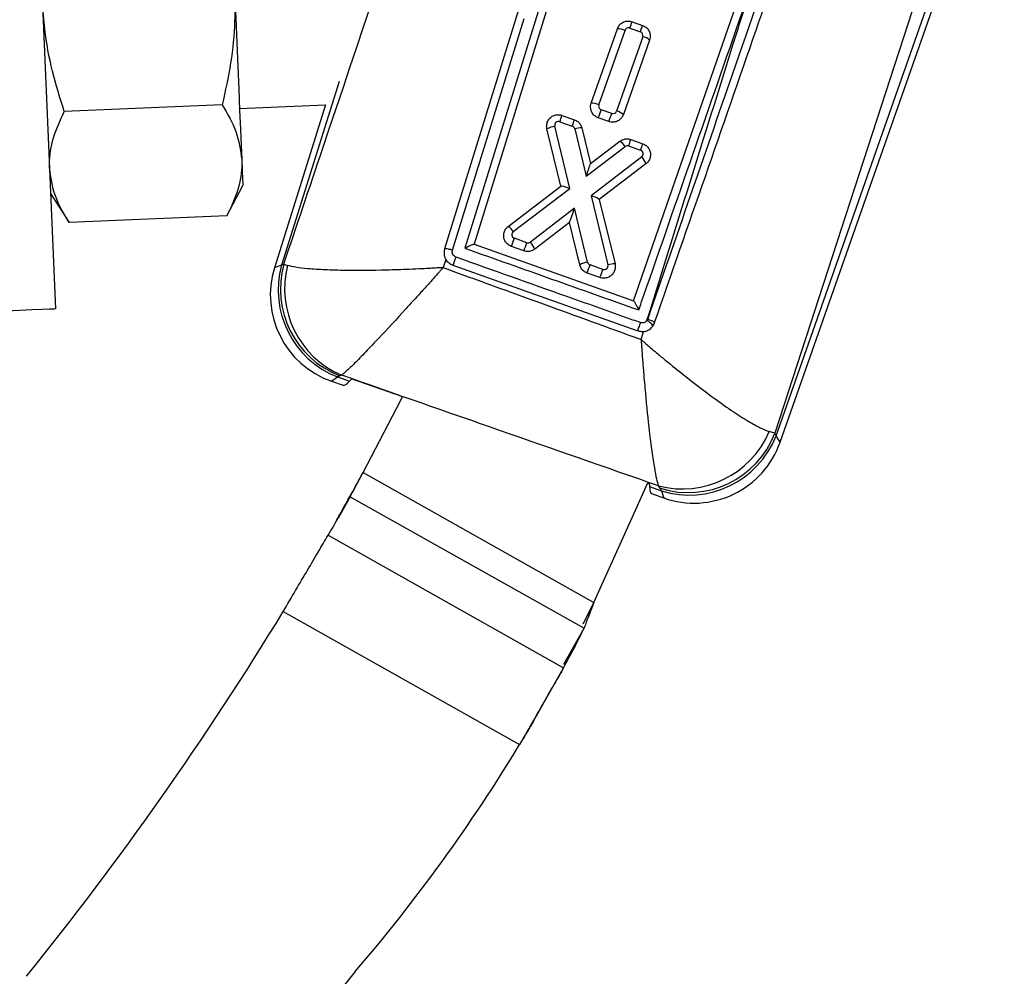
# Model space of a CAD drawing. Extents: x 40 to 416, y 16 to 281.
# Tile 4 of 41: x 137 to 163, y 73 to 98. Entities that reach past the tile are written whole.
import ezdxf

# ---------------------------------------------------------------- set-up
doc = ezdxf.new("R2010")
doc.units = 0
doc.layers.get('0').update_dxf_attribs({"linetype": 'CONTINUOUS'})
doc.styles.add('SLDTEXTSTYLE0', font='TXT', dxfattribs={"width": 0.75})
doc.dimstyles.new('SLDDIMSTYLE4', dxfattribs={"dimtxt": 3.5, "dimasz": 3.302, "dimexe": 0, "dimexo": 0.0625, "dimgap": 0.875, "dimtad": 1, "dimdec": 4, "dimzin": 12, "dimtxsty": 'SLDTEXTSTYLE0', "dimsah": 1, "dimcen": 0.09, "dimazin": 3, "dimtfac": 1, "dimtdec": 0, "dimtofl": 0, "dimtmove": 0, "dimatfit": 3, "dimtolj": 1, "dimtzin": 12})

# ---------------------------------------------------------------- blocks, each defined once
blk = doc.blocks.new('_D_9')
at = {"color": 179, "linetype": 'CONTINUOUS'}
blk.add_line((116.205, 15.703), (65.608, 15.703), dxfattribs=at)
blk.add_arc((126.916, 15.703), 60.308, 92.45761, 180, dxfattribs=at)
for points in [[(124.33, 75.956), (121, 76.231), (121.071, 75.217)], [(66.608, 15.703), (67.206, 18.99), (66.19, 19.018)]]:
    blk.add_solid(points, dxfattribs=at)
at = {"color": 179, "linetype": 'CONTINUOUS', "insert": (86.303, 66.464, 0.1), "char_height": 3.5, "attachment_point": 1, "rotation": 34.3031, "style": 'SLDTEXTSTYLE0'}
blk.add_mtext('88°', dxfattribs=at)

msp = doc.modelspace()

# ---------------------------------------------------------------- linework, layer by layer
at = {"color": 7, "linetype": 'CONTINUOUS'}
for p, q in [((154.27854, 109.98578), (148.7555, 92.146)), ((154.43291, 109.83436), (148.99656, 92.24947)), ((137.4296, 106.55476), (138.11569, 90.56947)), ((153.13545, 90.77821), (158.39651, 105.93773)), ((162.18472, 103.89222), (156.80903, 87.33836)), ((156.83966, 87.27455), (162.62423, 103.73779)), ((156.94718, 87.10945), (162.77157, 103.68602)), ((148.42975, 92.09664), (150.29339, 98.11673)), ((153.09725, 98.03359), (153.37065, 97.93753)), ((152.03556, 95.91695), (152.71477, 97.85)), ((152.23472, 95.87286), (152.91392, 97.80592)), ((153.04142, 97.86711), (153.31481, 97.77105)), ((153.37601, 97.64356), (152.6968, 95.7105)), ((153.55424, 97.55504), (152.87503, 95.62199)), ((142.44566, 95.87327), (138.3426, 95.69717)), ((142.89669, 95.77927), (145.12895, 95.87508)), ((145.12895, 95.87508), (143.80485, 91.63942)), ((152.56931, 95.6493), (152.29591, 95.74537)), ((151.27611, 95.59967), (151.5986, 95.48636)), ((152.49255, 95.4384), (152.21915, 95.53446)), ((151.24448, 93.75553), (150.88502, 95.24631)), ((151.47997, 93.69771), (151.08991, 95.3154)), ((151.22028, 95.43319), (151.54276, 95.31988)), ((151.60676, 95.24927), (151.90646, 94.02254)), ((151.79058, 95.27452), (152.01781, 94.34444)), ((153.0642, 94.9714), (153.3763, 94.86174)), ((151.90646, 94.02254), (152.91463, 94.79014)), ((152.01781, 94.34444), (152.78301, 94.92705)), ((153.00836, 94.80492), (153.32046, 94.69526)), ((153.34814, 94.52154), (152.03119, 93.51244)), ((152.01781, 94.34444), (152.01783, 94.3444)), ((153.45932, 94.34057), (152.24601, 93.41088)), ((142.56944, 92.98917), (142.98245, 93.78111)), ((149.87895, 92.7158), (151.24448, 93.75553)), ((150.01057, 92.57889), (151.47997, 93.69771)), ((137.98704, 93.56671), (138.46638, 92.81307)), ((152.03119, 93.51244), (152.47078, 91.71406)), ((152.24601, 93.41088), (152.24555, 93.41277)), ((152.24601, 93.41088), (152.6546, 91.73934)), ((151.60371, 93.18482), (150.45674, 92.30584)), ((151.94129, 91.78463), (151.60371, 93.18482)), ((142.56944, 92.98917), (138.46638, 92.81307)), ((151.47088, 92.81686), (150.56793, 92.12488)), ((151.73641, 91.71554), (151.47088, 92.81686)), ((150.36276, 92.29087), (150.038, 92.40498)), ((148.99656, 92.24947), (153.13545, 90.77821)), ((150.286, 92.07997), (149.96124, 92.19407)), ((143.98852, 91.70355), (144.04618, 91.73248)), ((144.04618, 91.73248), (144.14238, 91.7019)), ((148.25635, 91.85739), (148.18704, 91.64338)), ((153.23378, 89.99758), (148.44391, 91.70026)), ((152.34049, 91.59597), (152.00536, 91.71372)), ((152.26373, 91.38506), (151.9286, 91.50282)), ((153.50307, 90.30592), (153.48508, 90.26976)), ((153.33203, 89.7743), (153.39562, 89.98029)), ((145.50149, 88.8314), (145.44383, 88.80248)), ((145.44383, 88.80248), (145.75604, 88.69278)), ((145.55143, 88.84827), (145.50149, 88.8314)), ((145.28261, 88.69359), (145.58586, 88.58705)), ((145.75604, 88.69278), (145.81104, 88.75559)), ((145.81104, 88.75559), (147.13117, 88.29175)), ((156.80903, 87.33836), (156.66168, 87.3847)), ((156.80903, 87.33836), (156.83966, 87.27455)), ((146.10513, 86.31621), (152.10521, 82.94091)), ((152.10521, 82.94091), (153.50743, 86.05137)), ((153.50743, 86.05137), (153.54537, 86.03804)), ((153.54537, 86.03804), (153.54899, 85.95463)), ((153.54899, 85.95463), (153.8612, 85.84493)), ((153.61563, 85.76568), (153.92276, 85.65777)), ((153.83057, 85.90873), (153.78398, 85.97331)), ((153.8612, 85.84493), (153.83057, 85.90873)), ((145.77494, 85.69064), (145.46277, 85.1357)), ((145.77494, 85.69064), (151.84975, 82.27331)), ((145.19808, 84.68971), (151.31913, 81.24636)), ((152.10521, 82.94091), (151.81715, 82.37548)), ((144.03344, 82.70811), (150.17442, 79.25354)), ((151.32525, 81.34095), (151.84975, 82.27331)), ((150.53909, 79.85971), (151.31913, 81.24636))]:
    msp.add_line(p, q, dxfattribs=at)
at = {"color": 8, "linetype": 'CONTINUOUS'}
msp.add_line((145.48154, 96.47958), (143.98852, 91.70355), dxfattribs=at)
at = {"color": 7, "linetype": 'CONTINUOUS', "flags": 128}
for points in [[(153.80783, 110.19099), (151.42621, 102.48961), (148.22584, 92.13486)], [(142.76804, 98.77651), (142.79603, 98.12448), (142.82354, 97.48361), (142.85009, 96.86485), (142.87525, 96.27881), (142.89856, 95.73551), (142.91965, 95.24423), (142.93814, 94.8134), (142.95372, 94.45037)], [(142.95372, 94.45037), (142.96613, 94.16136), (142.97514, 93.95133), (142.98061, 93.82385), (142.98245, 93.78111)], [(151.24448, 93.75553), (151.24465, 93.75566), (151.24517, 93.75606), (151.24603, 93.75671)], [(138.11569, 90.56947), (138.07537, 90.56774), (137.95598, 90.56262), (137.7621, 90.55429), (137.50118, 90.5431), (137.18324, 90.52945), (136.82051, 90.51388), (136.42693, 90.49699), (136.01762, 90.47942)], [(146.10513, 86.31621), (147.08631, 88.20276), (147.13117, 88.29175)]]:
    msp.add_lwpolyline(points, dxfattribs=at)
at = {"color": 8, "linetype": 'CONTINUOUS', "flags": 128}
for points in [[(143.98852, 91.70355), (143.85086, 91.65548), (143.80485, 91.63942), (143.80485, 91.63942)], [(145.28261, 88.69359), (145.28261, 88.69359), (145.323, 88.72087), (145.44383, 88.80248)], [(156.94718, 87.10945), (156.92025, 87.1508), (156.83966, 87.27455)], [(153.8612, 85.84493), (153.90734, 85.70465), (153.92276, 85.65777), (153.92276, 85.65777)]]:
    msp.add_lwpolyline(points, dxfattribs=at)
at = {"color": 7, "linetype": 'CONTINUOUS'}
for centre, radius, start, end in [((149.91884, 99.00705), 3.32414, 339.944719, 342.971662), ((152.72241, 97.41264), 0.43743, 64.035436, 91.000475), ((153.00827, 97.77277), 0.1, 70.640419, 160.640419), ((150.1954, 98.90996), 3.32082, 339.942622, 342.972606), ((153.28166, 97.6767), 0.1, 340.640419, 70.640419), ((153.28195, 97.23045), 0.42368, 50.007728, 77.172996), ((152.0432, 95.47958), 0.43743, 64.03563, 91.000507), ((147.91858, 97.21904), 4.61874, 338.609259, 341.393735), ((152.32906, 95.83971), 0.1, 160.640419, 250.640419), ((152.60246, 95.74365), 0.1, 250.640419, 340.640419), ((152.60274, 95.29738), 0.42369, 50.007984, 77.172263), ((148.0977, 96.57312), 3.32414, 339.944719, 342.971662), ((148.41965, 96.46002), 3.32472, 339.944628, 342.97098), ((148.19085, 97.12341), 4.61994, 338.609317, 341.393026), ((151.17322, 94.73002), 0.59128, 98.099865, 119.170849), ((151.18713, 95.33884), 0.1, 70.640419, 193.556288), ((151.50961, 95.22553), 0.1, 13.729203, 70.640419), ((151.76348, 94.79014), 0.48514, 86.79721, 108.847253), ((149.88613, 95.94478), 3.32379, 339.943978, 342.971251), ((152.53718, 94.55902), 0.44259, 31.480711, 56.258973), ((152.97521, 94.71058), 0.1, 70.640419, 127.285107), ((150.20225, 95.83377), 3.31956, 339.942048, 342.973181), ((153.28732, 94.60091), 0.1, 307.460782, 70.640419), ((152.97761, 94.16926), 0.51127, 19.577506, 43.554216), ((149.63301, 92.34765), 0.44274, 31.485997, 56.256118), ((145.66098, 93.87856), 4.61841, 338.608855, 341.393488), ((150.07115, 92.49932), 0.1, 127.286281, 250.640419), ((145.98575, 93.76445), 4.61841, 338.608855, 341.393488), ((150.39591, 92.38522), 0.1, 250.640419, 307.464801), ((150.08631, 91.95358), 0.51118, 19.579886, 43.560129), ((142.89252, 93.85308), 5.9542, 338.803808, 340.994821), ((146.06898, 90.93164), 2.37218, 162.579005, 250.668943), ((146.32236, 91.05875), 2.42127, 164.555322, 248.725508), ((146.38002, 91.08767), 2.42127, 164.555278, 248.725552), ((146.51105, 91.0968), 2.44474, 165.669584, 246.888217), ((152.02461, 91.19921), 0.59132, 98.099476, 119.169052), ((147.62974, 93.18679), 4.61692, 338.608406, 341.393937), ((152.03851, 91.80807), 0.1, 193.555375, 250.640419), ((152.37364, 91.69031), 0.1, 250.640419, 13.735915), ((152.62755, 91.25504), 0.48505, 86.802539, 108.85607), ((147.96348, 93.06955), 4.61841, 338.608855, 341.393488), ((153.29692, 89.90704), 0.40863, 32.868989, 62.582537), ((154.40546, 88.34554), 2.45229, 255.319551, 336.932674), ((154.55331, 88.22045), 2.42206, 252.63848, 338.642339), ((154.58394, 88.15664), 2.42206, 252.63848, 338.642339), ((154.70913, 87.89581), 2.37218, 250.569834, 340.699428), ((107.22782, 107.23948), 44.16145, 329.294785, 330.793689), ((68.64945, 128.7124), 88.31274, 321.0788906, 328.6057001), ((131.99489, 91.88151), 22.05749, 331.173688, 334.176645), ((112.45836, 102.05286), 44.07165, 319.367923, 328.847083), ((152.93946, 67.31703), 9.26968, 139.367923, 161.595414)]:
    msp.add_arc(centre, radius, start, end, dxfattribs=at)
for centre, major_axis, ratio, start_param, end_param in [((151.896, 94.00032), (0.1218, 0.3441), 0.00672019, 4.77936846, 6.27292476), ((151.46951, 93.6755), (0.22453, -0.07986), 0.10253859, 1.56067935, 3.07475898), ((152.02073, 93.49022), (0.22478, -0.07916), 0.10250406, 0.06681775, 1.56036283), ((151.59325, 93.16261), (0.12236, 0.34574), 0.00669178, 3.15187892, 4.77905184), ((149.03566, 98.27041), (3.45001, 9.68329), 0.06992814, 3.14189853, 3.31643145), ((156.981, 95.47872), (3.36517, 9.7131), 0.06992814, 2.96675386, 3.14128678)]:
    msp.add_ellipse(centre, major_axis=major_axis, ratio=ratio, start_param=start_param, end_param=end_param, dxfattribs=at)
for points, knots in [([(144.04618, 91.73248), (144.38134, 92.72922), (146.61478, 99.37144), (148.85107, 106.00989), (150.75178, 111.65216)], [0, 0, 0, 0, 0.15006193, 1, 1, 1, 1]), ([(158.46256, 104.64035), (157.54135, 101.9779), (155.88758, 97.19826), (154.23507, 92.42173), (153.50307, 90.30592)], [0, 0, 0, 0, 0.55703901, 1, 1, 1, 1]), ([(153.68312, 90.21337), (154.56245, 92.74712), (156.22344, 97.53317), (157.8855, 102.32233), (158.66766, 104.57609)], [0, 0, 0, 0, 0.52940563, 1, 1, 1, 1]), ([(153.27201, 90.54357), (153.31606, 90.67021), (154.21362, 93.25093), (155.20843, 96.11261), (156.1591, 98.84803), (156.25653, 99.1284)], [0, 0, 0, 0, 0.04426219, 0.90204209, 1, 1, 1, 1]), ([(153.48508, 90.26976), (154.23037, 92.66536), (155.14936, 95.61927), (156.08053, 98.57057), (156.25653, 99.1284)], [0, 0, 0, 0, 0.81098906, 1, 1, 1, 1]), ([(142.76804, 98.77651), (142.77221, 98.53523), (142.78269, 97.92815), (142.6825, 96.95303), (142.52489, 96.23448), (142.44566, 95.87327)], [0, 0, 0, 0, 0.24700374, 0.62147589, 1, 1, 1, 1]), ([(138.3426, 95.69717), (138.23373, 96.04675), (138.01501, 96.74909), (137.831, 97.71197), (137.78917, 98.32136), (137.77264, 98.56211)], [0, 0, 0, 0, 0.37479238, 0.75299544, 1, 1, 1, 1]), ([(152.71477, 97.85), (152.72922, 97.88096), (152.75813, 97.94289), (152.83767, 98.0108), (152.93302, 98.04924), (153.02406, 98.05426), (153.07699, 98.03931), (153.09725, 98.03359)], [0, 0, 0, 0, 0.21711563, 0.43423208, 0.65104475, 0.86645613, 1, 1, 1, 1]), ([(153.37065, 97.93753), (153.40113, 97.92337), (153.46207, 97.89504), (153.52949, 97.81739), (153.5686, 97.72415), (153.57551, 97.63218), (153.56043, 97.5775), (153.55424, 97.55504)], [0, 0, 0, 0, 0.21223483, 0.42446583, 0.63696323, 0.85085883, 1, 1, 1, 1]), ([(142.44566, 95.87327), (142.58041, 95.64443), (142.8524, 95.18254), (142.91974, 94.6959), (142.95372, 94.45037)], [0, 0, 0, 0, 0.49545801, 1, 1, 1, 1]), ([(152.21915, 95.53446), (152.18866, 95.54863), (152.12769, 95.57698), (152.06025, 95.65467), (152.02116, 95.74799), (152.01431, 95.83994), (152.02939, 95.89457), (152.03556, 95.91695)], [0, 0, 0, 0, 0.21231551, 0.42461518, 0.63732129, 0.85146177, 1, 1, 1, 1]), ([(137.95832, 94.23597), (137.95739, 94.27016), (137.95031, 94.52917), (138.0268, 95.02141), (138.23669, 95.47054), (138.3426, 95.69717)], [0, 0, 0, 0, 0.07006245, 0.5307702, 1, 1, 1, 1]), ([(150.88502, 95.24631), (150.88034, 95.28007), (150.87097, 95.34758), (150.90058, 95.44733), (150.95923, 95.53178), (151.04357, 95.59202), (151.14274, 95.62038), (151.22307, 95.61632), (151.26569, 95.60294), (151.27611, 95.59967)], [0, 0, 0, 0, 0.15806883, 0.31610773, 0.47480747, 0.6337074, 0.79199495, 0.94911692, 1, 1, 1, 1]), ([(151.5986, 95.48636), (151.62898, 95.47215), (151.68975, 95.44373), (151.75818, 95.36729), (151.77989, 95.30514), (151.79058, 95.27452)], [0, 0, 0, 0, 0.33654968, 0.67307437, 1, 1, 1, 1]), ([(152.87503, 95.62199), (152.86058, 95.59103), (152.83168, 95.5291), (152.75213, 95.46118), (152.65679, 95.42275), (152.56576, 95.41773), (152.51283, 95.43267), (152.49255, 95.4384)], [0, 0, 0, 0, 0.21718352, 0.43437435, 0.65113396, 0.86634434, 1, 1, 1, 1]), ([(152.78301, 94.92705), (152.81185, 94.94475), (152.86952, 94.98015), (152.9706, 94.99475), (153.0339, 94.97896), (153.0642, 94.9714)], [0, 0, 0, 0, 0.34259017, 0.68526425, 1, 1, 1, 1]), ([(153.3763, 94.86174), (153.40679, 94.84757), (153.46775, 94.81923), (153.53506, 94.74164), (153.57455, 94.64825), (153.58086, 94.54613), (153.55291, 94.44762), (153.50596, 94.37944), (153.46962, 94.34916), (153.45932, 94.34057)], [0, 0, 0, 0, 0.15481044, 0.3096111, 0.46470417, 0.62091373, 0.77853039, 0.93720875, 1, 1, 1, 1]), ([(142.95372, 94.45037), (142.95466, 94.41618), (142.96173, 94.15716), (142.88524, 93.66493), (142.67535, 93.2158), (142.56944, 92.98917)], [0, 0, 0, 0, 0.07006303, 0.53077043, 1, 1, 1, 1]), ([(138.46638, 92.81307), (138.33163, 93.04191), (138.05965, 93.50379), (137.9923, 93.99044), (137.95832, 94.23597)], [0, 0, 0, 0, 0.4954577, 1, 1, 1, 1]), ([(149.96124, 92.19407), (149.93071, 92.20827), (149.86966, 92.23666), (149.80231, 92.31441), (149.76287, 92.408), (149.75674, 92.51032), (149.78496, 92.60889), (149.83214, 92.67702), (149.86859, 92.70722), (149.87895, 92.7158)], [0, 0, 0, 0, 0.15488898, 0.30976239, 0.46504123, 0.62139533, 0.77891351, 0.93720279, 1, 1, 1, 1]), ([(148.22584, 92.13486), (148.21795, 92.09589), (148.20216, 92.01793), (148.22343, 91.92153), (148.24893, 91.87184), (148.25635, 91.85739)], [0, 0, 0, 0, 0.41483297, 0.82977341, 1, 1, 1, 1]), ([(148.42975, 92.09664), (148.41829, 92.10009), (148.40289, 92.10473), (148.36623, 92.115), (148.32069, 92.12649), (148.26991, 92.13635), (148.2342, 92.13917), (148.22863, 92.13629), (148.22584, 92.13486)], [0, 0, 0, 0, 0.11173621, 0.15009914, 0.36267577, 0.5752531, 0.78760768, 1, 1, 1, 1]), ([(148.99548, 92.24986), (148.99145, 92.24949), (148.98341, 92.24877), (148.94479, 92.23414), (148.87992, 92.20599), (148.81107, 92.17339), (148.76638, 92.1514), (148.75635, 92.14643), (148.7555, 92.146)], [0, 0, 0, 0, 0.16551582, 0.329954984, 0.576652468, 0.905408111, 0.991949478, 1, 1, 1, 1]), ([(148.7555, 92.146), (149.50599, 91.8797), (151.01149, 91.34549), (152.517, 90.81141), (153.27201, 90.54357)], [0, 0, 0, 0, 0.49849751, 1, 1, 1, 1]), ([(150.56793, 92.12488), (150.5392, 92.10712), (150.48173, 92.07158), (150.38037, 92.05653), (150.31672, 92.07234), (150.286, 92.07997)], [0, 0, 0, 0, 0.34096158, 0.68200318, 1, 1, 1, 1]), ([(148.52216, 91.91407), (148.50705, 91.92116), (148.47683, 91.93535), (148.44356, 91.97403), (148.42441, 92.02043), (148.4216, 92.06333), (148.42764, 92.08803), (148.42975, 92.09664)], [0, 0, 0, 0, 0.219916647, 0.439756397, 0.660028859, 0.881505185, 1, 1, 1, 1]), ([(153.31281, 90.21442), (153.18528, 90.25966), (152.54759, 90.48585), (150.9507, 91.05235), (149.48136, 91.57372), (148.52216, 91.91407)], [0, 0, 0, 0, 0.07986519, 0.39932686, 1, 1, 1, 1]), ([(148.18704, 91.64338), (148.1827, 91.64311), (148.17762, 91.64279), (148.1683, 91.64222), (148.15737, 91.64155), (148.1375, 91.64033), (148.106, 91.63842), (148.05447, 91.63534), (147.9701, 91.63041), (147.8317, 91.62266), (147.60331, 91.61078), (147.41866, 91.60236), (147.1061, 91.58955), (146.5264, 91.56997), (145.77385, 91.56363), (145.10842, 91.58176), (144.67225, 91.61052), (144.34077, 91.65041), (144.2085, 91.68474), (144.14238, 91.7019)], [0, 0, 0, 0, 0.00240351, 0.00281867, 0.0051731, 0.00846291, 0.01384545, 0.02265369, 0.037078, 0.06073868, 0.09973131, 0.16481714, 0.16498984, 0.27788924, 0.50045195, 0.63341665, 0.76633065, 0.88318003, 1, 1, 1, 1]), ([(148.18704, 91.64338), (148.18417, 91.64016), (148.1808, 91.63637), (148.17461, 91.62943), (148.16737, 91.6213), (148.15419, 91.60651), (148.1333, 91.58309), (148.09915, 91.54481), (148.04326, 91.48222), (147.95162, 91.37979), (147.80053, 91.21139), (147.67856, 91.07599), (147.47219, 90.84793), (147.09039, 90.42775), (146.59744, 89.89577), (146.16513, 89.44187), (145.88424, 89.1561), (145.67345, 88.95149), (145.5921, 88.88267), (145.55143, 88.84827)], [0, 0, 0, 0, 0.00240384, 0.0028188, 0.00517505, 0.00846588, 0.01384925, 0.02265869, 0.03708416, 0.06074535, 0.099737, 0.16481695, 0.16502362, 0.27792624, 0.5004533, 0.63341849, 0.76633284, 0.88318113, 1, 1, 1, 1]), ([(148.18704, 91.64338), (149.05445, 91.32917), (150.77003, 90.7077), (152.48444, 90.0831), (153.33203, 89.7743)], [0, 0, 0, 0, 0.50561053, 1, 1, 1, 1]), ([(148.44391, 91.70026), (148.4082, 91.71704), (148.33678, 91.75058), (148.28093, 91.8156), (148.25876, 91.8533), (148.25635, 91.85739)], [0, 0, 0, 0, 0.47133116, 0.94263143, 1, 1, 1, 1]), ([(151.9286, 91.50282), (151.89821, 91.51703), (151.83745, 91.54545), (151.76881, 91.62212), (151.74714, 91.6846), (151.73641, 91.71554)], [0, 0, 0, 0, 0.33544668, 0.67085888, 1, 1, 1, 1]), ([(152.6546, 91.73934), (152.65939, 91.70555), (152.66898, 91.63799), (152.6396, 91.53806), (152.58106, 91.45338), (152.49675, 91.39293), (152.39761, 91.36441), (152.3171, 91.36834), (152.27434, 91.38174), (152.26373, 91.38506)], [0, 0, 0, 0, 0.1581067, 0.3161823, 0.47493927, 0.63376937, 0.79174738, 0.94835483, 1, 1, 1, 1]), ([(153.13763, 90.77743), (153.1414, 90.77429), (153.14893, 90.76803), (153.17307, 90.73112), (153.21026, 90.66606), (153.24581, 90.59703), (153.26769, 90.55248), (153.2716, 90.54443), (153.27201, 90.54357)], [0, 0, 0, 0, 0.16495075, 0.32871203, 0.58202748, 0.92493463, 0.99199924, 1, 1, 1, 1]), ([(153.31281, 90.21442), (153.30788, 90.20041), (153.29982, 90.17752), (153.28423, 90.13365), (153.26669, 90.08484), (153.24901, 90.03647), (153.23651, 90.00376), (153.23469, 89.99964), (153.23378, 89.99758)], [0, 0, 0, 0, 0.12880925, 0.2104827, 0.40786626, 0.60525082, 0.80262389, 1, 1, 1, 1]), ([(153.48508, 90.26976), (153.47415, 90.25691), (153.45229, 90.23119), (153.40565, 90.20944), (153.35711, 90.20278), (153.32679, 90.21075), (153.31281, 90.21442)], [0, 0, 0, 0, 0.25992661, 0.51996634, 0.77873038, 1, 1, 1, 1]), ([(153.39562, 89.98029), (153.43449, 89.98919), (153.51223, 90.00698), (153.60873, 90.08075), (153.66117, 90.15579), (153.67915, 90.20295), (153.68312, 90.21337)], [0, 0, 0, 0, 0.304374, 0.6087304, 0.91358167, 1, 1, 1, 1]), ([(153.50307, 90.30592), (153.5363, 90.29352), (153.59246, 90.27257), (153.649, 90.24463), (153.68, 90.22491), (153.68218, 90.21752), (153.68328, 90.21382)], [0, 0, 0, 0, 0.334906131, 0.565932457, 0.782967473, 1, 1, 1, 1]), ([(153.39562, 89.98029), (153.37871, 89.97876), (153.32417, 89.97381), (153.27068, 89.98788), (153.23378, 89.99758)], [0, 0, 0, 0, 0.310100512, 1, 1, 1, 1]), ([(153.33203, 89.7743), (153.33531, 89.77146), (153.33912, 89.76816), (153.3449, 89.76315), (153.3511, 89.75779), (153.36284, 89.74763), (153.3826, 89.73055), (153.41505, 89.70256), (153.46839, 89.65669), (153.55626, 89.58147), (153.70186, 89.45785), (153.85062, 89.33322), (154.10359, 89.12387), (154.57177, 88.74465), (155.1694, 88.28864), (155.73234, 87.8946), (156.12712, 87.64374), (156.44443, 87.468), (156.58927, 87.41246), (156.66168, 87.3847)], [0, 0, 0, 0, 0.002427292, 0.002819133, 0.004271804, 0.007008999, 0.011500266, 0.018871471, 0.030974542, 0.050871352, 0.083687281, 0.138304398, 0.160613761, 0.270998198, 0.487621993, 0.624731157, 0.761782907, 0.880907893, 1, 1, 1, 1]), ([(153.33203, 89.7743), (153.33233, 89.77), (153.33267, 89.765), (153.3332, 89.7574), (153.33378, 89.74925), (153.33485, 89.73381), (153.33668, 89.70791), (153.33968, 89.66545), (153.34466, 89.59585), (153.35296, 89.48164), (153.36701, 89.29366), (153.3819, 89.10295), (153.40798, 88.78184), (153.45863, 88.19811), (153.53158, 87.4856), (153.61092, 86.85485), (153.67421, 86.44128), (153.73283, 86.1384), (153.76693, 86.02833), (153.78398, 85.97331)], [0, 0, 0, 0, 0.0024272, 0.00281863, 0.00428444, 0.00702707, 0.01152499, 0.01890435, 0.0310155, 0.05091581, 0.08372262, 0.13829337, 0.1609327, 0.27136691, 0.4876095, 0.62472723, 0.76178727, 0.88091034, 1, 1, 1, 1]), ([(153.78398, 85.97331), (152.41483, 86.451), (149.67043, 87.40853), (146.92646, 88.36764), (145.55143, 88.84827)], [0, 0, 0, 0, 0.49888663, 1, 1, 1, 1]), ([(145.40403, 85.04705), (145.43685, 85.10657), (145.55912, 85.32832), (145.79747, 85.75963), (146.00258, 86.13068), (146.10513, 86.31621)], [0, 0, 0, 0, 0.15502374, 0.57751043, 1, 1, 1, 1]), ([(145.77494, 85.69064), (145.79755, 85.73404), (145.84276, 85.82085), (145.92471, 85.97617), (146.01295, 86.14269), (146.0744, 86.25837), (146.10513, 86.31621)], [0, 0, 0, 0, 0.24999966, 0.49999892, 0.74999944, 1, 1, 1, 1]), ([(144.03344, 82.70811), (144.14093, 82.89179), (144.35591, 83.25917), (144.66559, 83.78748), (144.95479, 84.2794), (145.11699, 84.55294), (145.19808, 84.68971)], [0, 0, 0, 0, 0.25000002, 0.50000017, 0.74999989, 1, 1, 1, 1]), ([(152.10521, 82.94091), (152.08071, 82.87957), (152.03171, 82.75688), (151.96215, 82.57986), (151.89888, 82.41403), (151.86613, 82.32022), (151.84975, 82.27331)], [0, 0, 0, 0, 0.24999929, 0.49999905, 0.74999955, 1, 1, 1, 1]), ([(151.31913, 81.24636), (151.2397, 81.10866), (151.08083, 80.83325), (150.7966, 80.33853), (150.49191, 79.80742), (150.28025, 79.43817), (150.17442, 79.25354)], [0, 0, 0, 0, 0.24999952, 0.49999959, 0.74999977, 1, 1, 1, 1]), ([(150.53909, 79.85971), (150.51361, 79.81793), (150.46265, 79.73436), (150.37209, 79.58389), (150.27522, 79.42222), (150.20802, 79.30977), (150.17442, 79.25354)], [0, 0, 0, 0, 0.24999862, 0.50000004, 0.74999972, 1, 1, 1, 1])]:
    msp.add_open_spline(points, degree=3, knots=knots, dxfattribs=at)

# ---------------------------------------------------------------- dimensions: what is measured, and where the dimension line sits
at = {"color": 179, "linetype": 'CONTINUOUS'}
dim = msp.add_angular_dim_2l(base=(83.36699, 57.423), line1=((117.20522, 15.70334), (148.20522, 15.70334)), line2=((124.86878, 63.39416), (122.86939, 109.97867)), dimstyle='SLDDIMSTYLE4', dxfattribs=at)
dim.commit()
dim.dimension.update_dxf_attribs({"geometry": '_D_9', "text_midpoint": (92.92797, 65.52155), "dimtype": 162})

doc.saveas('drawing.dxf')
